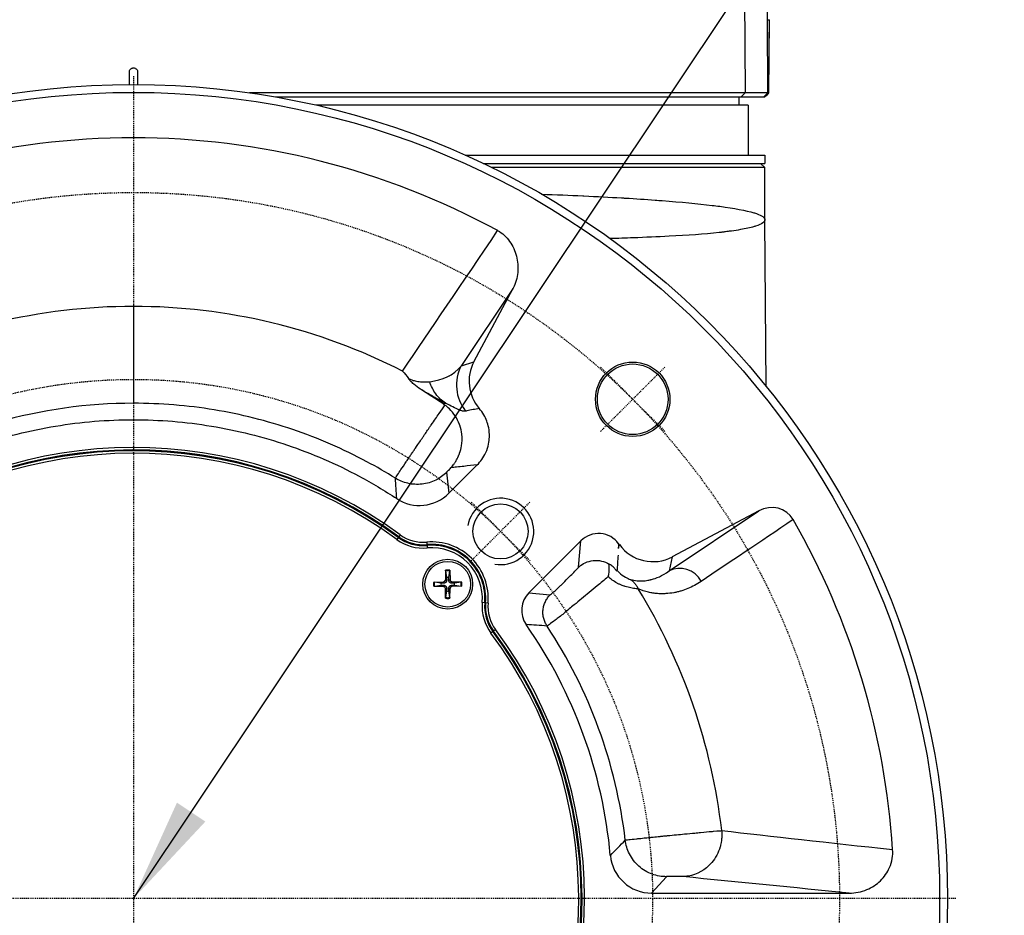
# Model space of a CAD drawing. Header units: millimetres. Extents: x 0 to 4378, y 0 to 2376.
# Tile 19 of 211: x 792 to 910, y 200 to 308. Entities that reach past the tile are written whole.
import ezdxf

# ---------------------------------------------------------------- set-up
doc = ezdxf.new("R2010")
doc.units = ezdxf.units.MM
doc.header["$LTSCALE"] = 0.2
doc.linetypes.add('CENTER2', pattern=[1.125, 0.75, -0.125, 0.125, -0.125])
doc.layers.add('01_Object Line', color=4, linetype='Continuous')
doc.layers.add('02_Center Line', color=1, linetype='CENTER2')
doc.styles.add('Rainbow-5.0 Style', font='malgunsl.ttf')
doc.dimstyles.new('Rainbow-5.0 Style', dxfattribs={"dimtxt": 4, "dimasz": 2.5, "dimexe": 1, "dimexo": 1, "dimgap": 1, "dimtad": 1, "dimdsep": 46, "dimtxsty": 'Rainbow-5.0 Style', "dimcen": 0, "dimclrd": 251, "dimclre": 251, "dimclrt": 7, "dimazin": 3, "dimtp": 0.1, "dimtm": 0.1, "dimtfac": 0.61, "dimtmove": 0, "dimatfit": 3, "dimfxl": 1, "dimlwd": -1, "dimlwe": -1, "dimarcsym": 1})

# ---------------------------------------------------------------- blocks, each defined once
blk = doc.blocks.new('A$Caf48331e')
for p, q in [((73.14, 186.8), (73.63, 97)), ((76.33, 105.8), (76.58, 105.8)), ((76.38, 97), (76.33, 105.8)), ((76.45, 97), (76.58, 105.8)), ((76.5, 97), (76.58, 105.76)), ((-0.5, 98), (-0.5, 99.5)), ((0.5, 99.5), (0.5, 98)), ((17.08, 96.5), (76, 96.5)), ((72.87, 96.5), (72.89, 95.5)), ((73.15, 96.5), (73.63, 97)), ((75.88, 96.5), (76.38, 97)), ((75.94, 96.5), (76.45, 97)), ((76.45, 97), (76.38, 97)), ((76.45, 97), (76.45, 97)), ((76.5, 97), (76.45, 97)), ((74, 95.5), (21.99, 95.5)), ((74, 95.5), (74, 89.5)), ((39.92, 89.5), (76, 89.5)), ((76, 89.5), (76, 88.5)), ((42.09, 88.5), (76, 88.5)), ((76, 88), (43.13, 88)), ((75.5, 88.5), (76, 88)), ((76, 81.73), (76, 88)), ((76.15, 61.69), (76, 81.67)), ((43.02, 79.19), (43.02, 79.19)), ((45.71, 73.49), (39.47, 64.15)), ((40.99, 64.61), (45.71, 73.49)), ((0, 71.28), (0, 59.62)), ((36.58, 69.67), (36.58, 69.67)), ((35.39, 67.91), (35.39, 67.91)), ((41.29, 66.86), (41.29, 66.86)), ((39.47, 64.14), (40.99, 64.61)), ((40.17, 65.19), (40.17, 65.19)), ((37.24, 59.58), (37.55, 59.62)), ((37.98, 48.78), (41.38, 52.19)), ((37.7, 51.31), (37.98, 48.78)), ((64.48, 39.44), (75.3, 46.67)), ((75.3, 46.67), (64.87, 41.13)), ((31.87, 43.47), (31.69, 43.23)), ((32.11, 43.79), (31.93, 43.55)), ((35.3, 42.9), (35.33, 42.6)), ((53.87, 43.06), (47.61, 36.81)), ((53.59, 39.87), (53.87, 43.06)), ((76.28, 43.5), (76.28, 43.5)), ((35.34, 42.5), (35.37, 42.2)), ((64.87, 41.13), (64.48, 39.44)), ((37.58, 39.52), (37.55, 38.33)), ((37.58, 39.43), (37.7, 38.64)), ((37.96, 38.64), (38.08, 39.43)), ((38.08, 39.52), (38.11, 38.33)), ((66.59, 39.62), (66.59, 39.62)), ((36.14, 38.08), (37.33, 38.11)), ((37.02, 37.96), (36.23, 38.08)), ((37.33, 38.11), (37.33, 37.95)), ((37.55, 38.33), (37.71, 38.33)), ((38.11, 38.33), (37.95, 38.33)), ((38.33, 38.11), (38.33, 37.95)), ((39.52, 38.08), (38.33, 38.11)), ((39.43, 38.08), (38.64, 37.96)), ((36.14, 37.58), (37.33, 37.55)), ((36.23, 37.58), (37.02, 37.7)), ((37.33, 37.55), (37.33, 37.71)), ((37.55, 37.33), (37.71, 37.33)), ((37.58, 36.14), (37.55, 37.33)), ((37.7, 37.02), (37.58, 36.23)), ((38.11, 37.33), (37.95, 37.33)), ((38.08, 36.23), (37.96, 37.02)), ((38.08, 36.14), (38.11, 37.33)), ((38.33, 37.55), (38.33, 37.71)), ((39.52, 37.58), (38.33, 37.55)), ((38.64, 37.7), (39.43, 37.58)), ((47.61, 36.81), (50.17, 36.57)), ((66.86, 37.36), (66.86, 37.36)), ((42.29, 35.6), (41.99, 35.62)), ((42.68, 35.56), (42.39, 35.59)), ((43.27, 32.13), (43.03, 31.96)), ((43.59, 32.37), (43.35, 32.19)), ((65.66, 7.7), (65.66, 7.7)), ((76.23, 7.56), (76.23, 7.56)), ((76.27, 7.56), (76.27, 7.55)), ((76.54, 7.52), (76.54, 7.52)), ((64.17, 2.62), (62.38, 0.64)), ((62.38, 0.64), (86.16, 0.64))]:
    blk.add_line(p, q)
for centre, radius in [((0, 0), 98), ((0, 0), 97.05), ((60.1, 60.1), 4.48), ((60.1, 60.1), 4.25), ((44.19, 44.19), 3.32), ((37.83, 37.83), 3), ((37.83, 37.83), 2.75)]:
    blk.add_circle(centre, radius)
for centre, radius, start, end in [((0, 0), 91.58, 61.3972, 118.6028), ((0, 0), 71.28, 90.0001, 117.0311), ((0, 0.01), 71.27, 62.9674, 90.0018), ((0, 0), 76.53, 62.4821, 62.4826), ((0, 0), 76.03, 62.526, 62.5264), ((0, 0), 73.5, 62.7546, 62.7549), ((0, 0), 76.03, 58.37470090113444, 58.37473978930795), ((0, 0), 76.53, 58.3607, 58.3608), ((0, 0), 73.5, 58.8329, 58.8624), ((0, 0.01), 59.61, 89.9981, 121.9282), ((0, 0), 71, 55.72700063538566, 55.72701732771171), ((0, 0), 54.3, 53.7531, 126.5967), ((0, 0), 54, 53.7531, 126.5967), ((0, 0), 53.9, 53.7531, 126.5967), ((0, 0), 53.6, 53.7531, 126.5967), ((33, 57.16), 7.3, 325.1925, 325.2112), ((37.11, 50.29), 1.97, 190.1002, 190.1013), ((0, 0), 91.58, 3.687, 29.8681), ((34.88, 47.58), 5.4, 233.7531, 275.104), ((34.88, 47.58), 5.1, 233.7531, 275.104), ((34.88, 47.58), 5, 233.7531, 275.104), ((34.88, 47.58), 4.7, 233.7531, 275.104), ((35.91, 36.13), 6.8, 355.2459, 95.1039), ((35.91, 36.13), 6.5, 355.2459, 95.1039), ((35.91, 36.13), 6.4, 355.2459, 95.1039), ((35.91, 36.13), 6.1, 355.2459, 95.1039), ((37.83, 37.83), 1.71, 81.5815, 98.4185), ((37.83, 37.83), 1.62, 81.1921, 98.8079), ((0, 0), 76.03, 31.4035, 31.4036), ((37.83, 37.83), 1.71, 171.5815, 188.4185), ((37.83, 37.83), 1.62, 171.1921, 188.8079), ((37.83, 37.83), 0.82, 170.8854, 189.1146), ((37.32, 38.34), 0.225, 271.612, 358.388), ((37.83, 37.83), 0.82, 80.8854, 99.1146), ((38.34, 38.34), 0.225, 181.612, 268.388), ((37.83, 37.83), 0.82, 350.8854, 9.1146), ((37.83, 37.83), 1.62, 351.1921, 8.8079), ((37.83, 37.83), 1.71, 351.5815, 8.4185), ((37.32, 37.32), 0.225, 1.612, 88.388), ((37.83, 37.83), 0.82, 260.8854, 279.1146), ((38.34, 37.32), 0.225, 91.612, 178.388), ((0, 0), 71, 31.6918, 31.6921), ((0, 0), 71.1, 31.6274, 31.6276), ((0, 0), 71.28, 6.5793, 31.5168), ((0, 0), 76.03, 29.2528, 29.2529), ((0, 0), 76.53, 29.1986, 29.1987), ((37.83, 37.83), 1.62, 261.1921, 278.8079), ((37.83, 37.83), 1.71, 261.5815, 278.4185), ((47.37, 35.17), 5.4, 175.2458, 216.5967), ((47.37, 35.17), 5.1, 175.2458, 216.5967), ((47.37, 35.17), 5, 175.2458, 216.5967), ((47.37, 35.17), 4.7, 175.2458, 216.5967), ((0, 0), 73.5, 29.9388, 29.9406), ((0, 0), 53.9, 323.7531, 36.5967), ((0, 0), 54, 323.7531, 36.5967), ((0, 0), 54.3, 323.7531, 36.5967), ((0, 0), 57.64, 5.1617, 34.896), ((0, 0), 59.62, 6.7695, 33.3754), ((0, 0), 53.6, 323.7531, 36.5967), ((0, 0), 71, 6.589476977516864, 6.589523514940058), ((0, 0), 71.1, 6.586, 6.5861), ((0, 0), 73.5, 6.1795, 6.1796), ((0, 0), 76.03, 5.7546, 5.7551), ((0, 0), 76.53, 5.6734, 5.6739), ((0, 0), 71, 5.2522, 5.2523), ((0, 0), 71.1, 5.5264, 5.5266)]:
    blk.add_arc(centre, radius, start, end)
for centre, major_axis, ratio, start_param, end_param in [((76, 81.71), (0, 0.179), 0.018549, 1.455086, 1.819127), ((43.88, 61.8), (1.47, -4.78), 0.99878, 3.926503, 5.090458), ((45.41, 62.27), (4.79, 1.47), 0.99878, 2.355906, 3.557487), ((34.44, 52.32), (-0.54, 4.98), 0.998997, 2.452387, 3.818879), ((76.67, 44.01), (-2.64, -1.77), 0.944371, 3.077588, 4.606031), ((55.99, 40.94), (0.26, 2.99), 0.998533, 5.430363, 7.153592), ((14.63, 10.6), (-36.77, 50.78), 0.865985, 4.715643, 4.717847), ((62.53, 45.55), (-1.15, -4.87), 0.998922, 5.57449, 7.00332), ((65.89, 36.8), (-1.67, 2.49), 0.944371, 4.636843, 6.177023), ((49.74, 34.69), (2.99, -0.28), 0.998975, 2.4513, 3.844775), ((62.39, 5.64), (-3.35, -3.72), 0.998897, 5.536854, 7.016194)]:
    blk.add_ellipse(centre, major_axis=major_axis, ratio=ratio, start_param=start_param, end_param=end_param)
for points in [[(76.33, 105.8), (76.26, 132.69), (76.15, 159.57), (76, 186.49)], [(76, 96.5), (76.18, 96.68), (76.37, 96.87), (76.5, 97)], [(32.4, 63.5), (35.74, 68.44), (39.56, 74.07), (43.84, 80.4)], [(35.66, 62.22), (37.21, 62.41), (38.47, 62.92), (39.47, 64.14)], [(32.4, 63.5), (32.65, 63.23), (32.88, 62.92), (33.1, 62.59)], [(37.24, 59.58), (36.37, 60.14), (35.47, 60.72), (34.56, 61.31)], [(31.7, 48.14), (31.65, 48.96), (31.59, 49.78), (31.53, 50.6)], [(79.42, 45.61), (75.4, 42.91), (71.72, 40.43), (68.36, 38.18)], [(58.41, 42.71), (58.4, 42.53), (58.38, 42.35), (58.38, 42.18)], [(58.37, 42.15), (58.37, 42.16), (58.37, 42.17), (58.38, 42.18)], [(58.38, 42.18), (58.41, 42.32), (58.45, 42.46), (58.49, 42.6)], [(58.33, 41.34), (58.3, 40.69), (58.25, 40.04), (58.2, 39.4)], [(58.2, 39.51), (58.77, 38.89), (59.37, 38.58), (59.69, 38.46)], [(58.2, 39.4), (58.2, 39.4), (58.2, 39.4), (58.2, 39.4)], [(49.79, 32.8), (48.94, 32.86), (48.11, 32.92), (47.28, 32.98)], [(70.81, 8.17), (76.79, 7.49), (83.64, 6.73), (91.39, 5.89)], [(57.41, 5.19), (58.01, 5.78), (58.61, 6.4), (59.2, 7.03)], [(86.16, 0.64), (79.51, 1.3), (72.83, 1.97), (66.12, 2.63)]]:
    blk.add_open_spline(points, degree=3)
for points, knots in [([(-0.5, 99.5), (-0.5, 99.5), (-0.5, 99.51), (-0.5, 99.57), (-0.49, 99.63), (-0.44, 99.74), (-0.41, 99.79), (-0.33, 99.88), (-0.29, 99.91), (-0.23, 99.95), (-0.2, 99.96), (-0.15, 99.98), (-0.11, 99.99), (-0.06, 100), (-0.05, 100), (-0.02, 100), (-0.01, 100), (0.02, 100), (0.03, 100), (0.06, 100), (0.08, 99.99), (0.14, 99.98), (0.18, 99.97), (0.28, 99.92), (0.32, 99.89), (0.41, 99.8), (0.44, 99.74), (0.47, 99.68), (0.48, 99.64), (0.49, 99.61), (0.5, 99.55), (0.5, 99.52), (0.5, 99.5)], [-0.1389778, -0.1389778, -0.1389778, -0.1389778, -0.1378437, -0.1378437, -0.1192566, -0.1192566, -0.1019413, -0.1019413, -0.086066, -0.086066, -0.0787327, -0.0787327, -0.0683852, -0.0683852, -0.063402, -0.063402, -0.059624, -0.059624, -0.0560946, -0.0560946, -0.0503902, -0.0503902, -0.037216, -0.037216, -0.0195498, -0.0195498, 0, 0, 0, 0.0111848, 0.0111848, 0.0183966, 0.0183966, 0.0183966, 0.0183966]), ([(73.63, 97), (73.19, 97), (72.63, 97), (71.23, 97), (70.38, 97), (68.45, 97), (67.41, 97), (65.32, 97), (64.35, 97), (62.78, 97), (62.25, 97), (60.62, 97), (59.5, 97), (56.55, 97), (54.66, 97), (50.69, 97), (48.6, 97), (40.83, 97), (34.64, 97), (23.52, 97), (18.78, 97), (13.96, 97)], [0.000145, 0.000145, 0.000145, 0.000145, 0.492579, 0.492579, 0.98509, 0.98509, 1.418394, 1.418394, 1.735935, 1.735935, 1.88758, 1.88758, 2.181673, 2.181673, 2.627412, 2.627412, 3.073541, 3.073541, 4.212898, 4.212898, 5.011563, 5.011563, 5.011563, 5.011563]), ([(76.38, 97), (76.3, 97), (76.19, 97), (75.89, 97), (75.7, 97), (75.47, 97), (75.24, 97), (74.97, 97), (74.36, 97), (74.01, 97), (73.63, 97)], [-3.1954706, -3.1954706, -3.1954706, -3.1954706, -3.1399344, -3.1399344, -3.0843965, -3.0843965, -3.0843965, -3.0288585, -3.0288585, -2.9733757, -2.9733757, -2.9733757, -2.9733757]), ([(49.12, 84.8), (50.88, 84.73), (52.53, 84.66), (54.1, 84.59), (54.13, 84.59), (54.17, 84.59), (54.2, 84.59), (55.82, 84.51), (57.33, 84.43), (58.74, 84.35), (58.9, 84.34), (59.05, 84.33), (59.21, 84.32), (60.47, 84.25), (61.65, 84.17), (62.8, 84.08), (63.09, 84.06), (63.38, 84.04), (63.66, 84.02), (65.89, 83.85), (67.92, 83.66), (69.65, 83.45), (69.97, 83.41), (70.28, 83.37), (70.58, 83.33), (72.33, 83.1), (73.74, 82.84), (74.68, 82.56), (74.71, 82.55), (74.73, 82.54), (74.76, 82.53), (74.85, 82.51), (74.93, 82.48), (75.01, 82.45), (75.33, 82.34), (75.58, 82.22), (75.75, 82.1), (75.85, 82.03), (75.92, 81.96), (75.96, 81.88), (75.98, 81.85), (75.98, 81.83), (75.99, 81.81), (75.99, 81.79), (76, 81.78), (76, 81.77), (76, 81.76), (76, 81.75), (76, 81.75), (76, 81.74), (76, 81.73), (76, 81.73)], [0.7205641, 0.7205641, 0.7205641, 0.7205641, 0.75, 0.75, 0.75, 0.7506637, 0.7506637, 0.7506637, 0.78125, 0.78125, 0.78125, 0.7846247, 0.7846247, 0.7846247, 0.8125, 0.8125, 0.8125, 0.8195749, 0.8195749, 0.8195749, 0.875, 0.875, 0.875, 0.8851635, 0.8851635, 0.8851635, 0.945092, 0.945092, 0.945092, 0.9469479, 0.9469479, 0.9469479, 0.9526703, 0.9526703, 0.9526703, 0.9765402, 0.9765402, 0.9765402, 0.9910745, 0.9910745, 0.9910745, 0.9955249, 0.9955249, 0.9955249, 0.9982724, 0.9982724, 0.9982724, 0.9990959, 0.9990959, 0.9990959, 1, 1, 1, 1]), ([(76, 81.67), (76, 81.66), (76, 81.65), (76, 81.65), (76, 81.62), (75.99, 81.6), (75.98, 81.57), (75.98, 81.56), (75.97, 81.55), (75.97, 81.54), (75.93, 81.47), (75.87, 81.4), (75.78, 81.34), (75.59, 81.2), (75.29, 81.06), (74.89, 80.93), (74.78, 80.9), (74.66, 80.87), (74.54, 80.83), (74.07, 80.71), (73.49, 80.59), (72.81, 80.48), (72.47, 80.42), (72.11, 80.37), (71.73, 80.32), (71.54, 80.29), (71.34, 80.27), (71.14, 80.24), (71.1, 80.24), (71.07, 80.23), (71.04, 80.23), (70.97, 80.22), (70.9, 80.21), (70.83, 80.21), (70.78, 80.2), (70.72, 80.19), (70.67, 80.19), (70.62, 80.18), (70.58, 80.18), (70.51, 80.17), (68.73, 79.98), (66.66, 79.83), (64.49, 79.72), (63.08, 79.65), (61.63, 79.59), (60.18, 79.53), (59.25, 79.5), (58.31, 79.47), (57.38, 79.45)], [0, 0, 0, 0, 0.0016608, 0.0016608, 0.0016608, 0.0068208, 0.0068208, 0.0068208, 0.0090515, 0.0090515, 0.0090515, 0.0239611, 0.0239611, 0.0239611, 0.0543821, 0.0543821, 0.0543821, 0.0625, 0.0625, 0.0625, 0.09375, 0.09375, 0.09375, 0.109375, 0.109375, 0.109375, 0.1171875, 0.1171875, 0.1171875, 0.1184392, 0.1184392, 0.1184392, 0.1210937, 0.1210937, 0.1210937, 0.1230469, 0.1230469, 0.1230469, 0.125, 0.125, 0.125, 0.1744433, 0.1744433, 0.1744433, 0.2065263, 0.2065263, 0.2065263, 0.2272964, 0.2272964, 0.2272964, 0.2272964]), ([(43.84, 80.4), (44.13, 80.25), (44.39, 80.06), (44.87, 79.62), (45.09, 79.37), (45.66, 78.57), (45.94, 77.96), (46.27, 76.68), (46.32, 76.02), (46.2, 74.72), (46.02, 74.07), (45.71, 73.49)], [0.0000132, 0.0000132, 0.0000132, 0.0000132, 0.0975688, 0.0975688, 0.1951565, 0.1951565, 0.3935583, 0.3935583, 0.588762, 0.588762, 0.7867487, 0.7867487, 0.7867487, 0.7867487]), ([(33.1, 62.59), (33.23, 62.53), (33.36, 62.48), (33.5, 62.43), (33.62, 62.39), (33.75, 62.35), (33.89, 62.32), (34, 62.3), (34.12, 62.27), (34.24, 62.26), (34.35, 62.24), (34.46, 62.23), (34.57, 62.22), (34.65, 62.21), (34.72, 62.21), (34.8, 62.2), (34.92, 62.2), (35.04, 62.2), (35.17, 62.2), (35.35, 62.2), (35.52, 62.21), (35.66, 62.22)], [0.0005528, 0.0005528, 0.0005528, 0.0005528, 0.1752981, 0.1752981, 0.1752981, 0.3335854, 0.3335854, 0.3335854, 0.4725832, 0.4725832, 0.4725832, 0.5968647, 0.5968647, 0.5968647, 0.679404, 0.679404, 0.679404, 0.8135635, 0.8135635, 0.8135635, 1, 1, 1, 1]), ([(34.56, 61.31), (34.27, 61.5), (33.99, 61.71), (33.6, 62.04), (33.46, 62.16), (33.26, 62.38), (33.18, 62.47), (33.12, 62.55)], [-0.1754155, -0.1754155, -0.1754155, -0.1754155, -0.0910404, -0.0910404, -0.0442092, -0.0442092, -0.0074991, -0.0074991, -0.0074991, -0.0074991]), ([(37.55, 59.62), (37.11, 59.91), (36.71, 60.29), (36.39, 60.74), (36.08, 61.18), (35.85, 61.69), (35.66, 62.2)], [0, 0, 0, 0, 0.5000156, 0.5000156, 0.5000156, 0.9943465, 0.9943465, 0.9943465, 0.9943465]), ([(37.55, 59.62), (37.45, 59.67), (37.35, 59.72), (37.26, 59.77), (37.16, 59.82), (37.08, 59.87), (36.97, 59.93), (36.91, 59.96), (36.86, 59.98), (36.81, 60.01), (36.75, 60.05), (36.69, 60.08), (36.63, 60.11), (36.52, 60.17), (36.42, 60.23), (36.29, 60.3), (36.17, 60.37), (36.05, 60.44), (35.93, 60.51), (35.92, 60.51), (35.91, 60.52), (35.9, 60.52), (35.77, 60.6), (35.66, 60.67), (35.51, 60.75), (35.48, 60.77), (35.44, 60.79), (35.41, 60.81), (35.23, 60.91), (35.03, 61.03), (34.83, 61.15), (34.74, 61.2), (34.65, 61.26), (34.56, 61.31)], [0, 0, 0, 0, 0.125, 0.125, 0.125, 0.25, 0.25, 0.25, 0.3088546, 0.3088546, 0.3088546, 0.375, 0.375, 0.375, 0.5, 0.5, 0.5, 0.6172449, 0.6172449, 0.6172449, 0.625, 0.625, 0.625, 0.75, 0.75, 0.75, 0.7768104, 0.7768104, 0.7768104, 0.9302944, 0.9302944, 0.9302944, 0.9997639, 0.9997639, 0.9997639, 0.9997639]), ([(31.53, 50.6), (30.41, 51.3), (26.45, 53.59), (19.25, 56.71), (9.75, 59.09), (3.25, 59.62), (0, 59.62)], [0.0000075, 0.0000075, 0.0000075, 0.0000075, 0.1189808, 0.4126646, 0.7063484, 1, 1, 1, 1]), ([(31.53, 50.6), (31.54, 50.62), (31.6, 50.71), (31.72, 50.9), (31.81, 51.04), (31.94, 51.24), (32.11, 51.49), (32.14, 51.54), (32.17, 51.58), (32.2, 51.63), (32.38, 51.89), (32.59, 52.21), (32.83, 52.57), (32.86, 52.63), (32.9, 52.68), (32.93, 52.73), (33.05, 52.9), (33.17, 53.08), (33.29, 53.26), (33.37, 53.38), (33.46, 53.51), (33.55, 53.64), (33.59, 53.7), (33.63, 53.77), (33.68, 53.83), (33.7, 53.87), (33.72, 53.9), (33.74, 53.93), (33.77, 53.97), (33.81, 54.02), (33.81, 54.03), (33.82, 54.05), (33.83, 54.06), (33.84, 54.08), (33.95, 54.24), (34.15, 54.53), (34.46, 54.98), (34.57, 55.15), (34.7, 55.34), (34.85, 55.55), (34.91, 55.65), (34.98, 55.75), (35.05, 55.85), (35.16, 56.02), (35.28, 56.19), (35.41, 56.38), (35.47, 56.47), (35.54, 56.57), (35.6, 56.66), (35.67, 56.76), (35.76, 56.89), (35.81, 56.96), (35.82, 56.98), (35.84, 57), (35.85, 57.03), (36.21, 57.54), (36.52, 57.99), (36.78, 58.37), (37.08, 58.8), (37.31, 59.14), (37.5, 59.4)], [0.0000119, 0.0000119, 0.0000119, 0.0000119, 0.1393839, 0.1393839, 0.1393839, 0.25, 0.25, 0.25, 0.2686994, 0.2686994, 0.2686994, 0.375, 0.375, 0.375, 0.3898097, 0.3898097, 0.3898097, 0.4375, 0.4375, 0.4375, 0.46875, 0.46875, 0.46875, 0.484375, 0.484375, 0.484375, 0.4921875, 0.4921875, 0.4921875, 0.5, 0.5, 0.5, 0.5116496, 0.5116496, 0.5116496, 0.625, 0.625, 0.625, 0.6682907, 0.6682907, 0.6682907, 0.6875, 0.6875, 0.6875, 0.71875, 0.71875, 0.71875, 0.734375, 0.734375, 0.734375, 0.75, 0.75, 0.75, 0.7548814, 0.7548814, 0.7548814, 0.8686266, 0.8686266, 0.8686266, 1, 1, 1, 1]), ([(37.5, 59.4), (37.46, 59.43), (37.41, 59.46), (37.33, 59.52), (37.28, 59.55), (37.24, 59.58)], [-0.03208084, -0.03208084, -0.03208084, -0.03208084, -0.01610652, -0.01610652, -0.00013544, -0.00013544, -0.00013544, -0.00013544]), ([(38.21, 51.86), (38.29, 51.94), (38.38, 52.05), (38.5, 52.2), (38.56, 52.28), (38.62, 52.36), (38.69, 52.46), (38.75, 52.56), (38.83, 52.69), (38.89, 52.79), (39, 52.98), (39.11, 53.21), (39.22, 53.49), (39.24, 53.53), (39.25, 53.57), (39.26, 53.61), (39.36, 53.87), (39.44, 54.2), (39.49, 54.49), (39.55, 54.9), (39.58, 55.38), (39.52, 55.91), (39.48, 56.25), (39.4, 56.61), (39.28, 56.97), (39.26, 57), (39.25, 57.03), (39.24, 57.07), (39.11, 57.42), (38.94, 57.77), (38.72, 58.1), (38.52, 58.41), (38.29, 58.69), (38.03, 58.95), (37.86, 59.11), (37.68, 59.26), (37.5, 59.4)], [0, 0, 0, 0, 0.125, 0.125, 0.125, 0.1875, 0.1875, 0.1875, 0.25, 0.25, 0.25, 0.375, 0.375, 0.375, 0.3915371, 0.3915371, 0.3915371, 0.5, 0.5, 0.5, 0.65191, 0.65191, 0.65191, 0.75, 0.75, 0.75, 0.7590759, 0.7590759, 0.7590759, 0.8551688, 0.8551688, 0.8551688, 0.9435134, 0.9435134, 0.9435134, 0.99999, 0.99999, 0.99999, 0.99999]), ([(39.99, 58.67), (39.88, 58.65), (39.76, 58.65), (39.55, 58.69), (39.48, 58.71), (39.37, 58.75), (39.33, 58.77), (39.27, 58.79), (39.25, 58.8), (39.21, 58.81), (39.19, 58.82), (38.75, 59.01), (38.22, 59.32), (37.55, 59.62)], [0.0000285, 0.0000285, 0.0000285, 0.0000285, 0.25, 0.25, 0.375, 0.375, 0.4375, 0.4375, 0.46875, 0.46875, 0.5, 0.5, 1, 1, 1, 1]), ([(41.63, 58.99), (41.13, 58.9), (40.63, 58.81), (40.13, 58.7), (40.08, 58.69), (40.03, 58.68), (39.99, 58.67)], [0.0007765, 0.0007765, 0.0007765, 0.0007765, 0.9151845, 0.9151845, 0.9151845, 1, 1, 1, 1]), ([(41.38, 52.19), (41.78, 52.59), (42.15, 53.09), (42.73, 54.39), (42.83, 55.05), (42.88, 56.39), (42.69, 57.04), (42.35, 57.97), (42.06, 58.5), (41.63, 58.99)], [0.000001, 0.000001, 0.000001, 0.000001, 0.169453, 0.169453, 0.374619, 0.374619, 0.729106, 0.729106, 1.152073, 1.152073, 1.152073, 1.152073]), ([(-31.7, 48.14), (-30.23, 49.11), (-26.02, 51.62), (-18.61, 54.83), (-9.43, 57.12), (0, 57.9), (9.43, 57.12), (18.61, 54.83), (26.02, 51.62), (30.23, 49.11), (31.7, 48.14)], [0, 0, 0, 0, 0.078407, 0.218934, 0.359461, 0.499988, 0.640515, 0.781042, 0.921569, 1, 1, 1, 1]), ([(41.38, 52.19), (40.85, 52.14), (40.02, 52.05), (38.96, 51.94), (38.44, 51.89), (38.21, 51.86)], [0.0253777, 0.0253777, 0.0253777, 0.0253777, 0.5219598, 0.7869311, 1, 1, 1, 1]), ([(37.7, 51.31), (37.52, 51.12), (37.31, 50.95), (37.1, 50.79), (36.87, 50.63), (36.64, 50.49), (36.39, 50.36), (36.13, 50.24), (35.86, 50.13), (35.59, 50.05), (35.31, 49.97), (35.03, 49.91), (34.74, 49.88), (34.45, 49.85), (34.16, 49.84), (33.87, 49.86), (33.59, 49.87), (33.3, 49.91), (33.03, 49.98), (32.76, 50.04), (32.49, 50.13), (32.24, 50.24), (31.99, 50.34), (31.75, 50.46), (31.53, 50.6)], [0, 0, 0, 0, 0.118727, 0.118727, 0.118727, 0.242627, 0.242627, 0.242627, 0.370346, 0.370346, 0.370346, 0.5, 0.5, 0.5, 0.629658, 0.629658, 0.629658, 0.757377, 0.757377, 0.757377, 0.881277, 0.881277, 0.881277, 1, 1, 1, 1]), ([(38.21, 51.86), (38.2, 51.85), (38.19, 51.84), (38.18, 51.83), (38.12, 51.77), (38.05, 51.69), (37.99, 51.63), (37.93, 51.57), (37.88, 51.51), (37.84, 51.47), (37.79, 51.42), (37.76, 51.38), (37.74, 51.36), (37.72, 51.33), (37.7, 51.31), (37.7, 51.31)], [0, 0, 0, 0, 0.036797, 0.036797, 0.036797, 0.277597, 0.277597, 0.277597, 0.518398, 0.518398, 0.518398, 0.759199, 0.759199, 0.759199, 1, 1, 1, 1]), ([(53.59, 39.87), (53.61, 39.89), (53.63, 39.91), (53.87, 40.12), (54.11, 40.29), (54.68, 40.55), (55.01, 40.65), (55.68, 40.72), (56.02, 40.7), (56.67, 40.55), (56.98, 40.42), (57.27, 40.24)], [-0.4199118, -0.4199118, -0.4199118, -0.4199118, -0.4110368, -0.4110368, -0.312101, -0.312101, -0.2050262, -0.2050262, -0.1005121, -0.1005121, -0.0000158, -0.0000158, -0.0000158, -0.0000158]), ([(37.58, 39.43), (37.58, 39.44), (37.58, 39.44), (37.58, 39.46), (37.58, 39.47), (37.58, 39.5), (37.58, 39.51), (37.58, 39.52)], [0.03461835, 0.03461835, 0.03461835, 0.03461835, 0.03765262, 0.03765262, 0.04141077, 0.04141077, 0.04522071, 0.04522071, 0.04522071, 0.04522071]), ([(38.08, 39.52), (38.08, 39.51), (38.08, 39.5), (38.08, 39.47), (38.08, 39.46), (38.08, 39.44), (38.08, 39.44), (38.08, 39.43)], [0.01516537, 0.01516537, 0.01516537, 0.01516537, 0.01897531, 0.01897531, 0.02273345, 0.02273345, 0.02576772, 0.02576772, 0.02576772, 0.02576772]), ([(50.17, 36.56), (50.18, 36.56), (50.23, 36.6), (50.31, 36.66), (50.37, 36.71), (50.44, 36.78), (50.54, 36.86), (50.57, 36.89), (50.61, 36.92), (50.64, 36.96), (50.78, 37.08), (50.94, 37.23), (51.13, 37.41), (51.21, 37.49), (51.3, 37.57), (51.39, 37.66), (51.5, 37.76), (51.61, 37.87), (51.72, 37.98), (51.97, 38.23), (52.24, 38.5), (52.5, 38.76), (52.67, 38.93), (52.84, 39.1), (53, 39.26), (53.2, 39.46), (53.39, 39.66), (53.58, 39.86), (53.59, 39.86), (53.59, 39.87), (53.59, 39.87)], [0, 0, 0, 0, 0.141812, 0.141812, 0.141812, 0.25, 0.25, 0.25, 0.2898443, 0.2898443, 0.2898443, 0.4342454, 0.4342454, 0.4342454, 0.5, 0.5, 0.5, 0.57676, 0.57676, 0.57676, 0.75, 0.75, 0.75, 0.8622218, 0.8622218, 0.8622218, 0.9973402, 0.9973402, 0.9973402, 0.9999958, 0.9999958, 0.9999958, 0.9999958]), ([(57.16, 38.74), (57.16, 38.76), (57.17, 38.79), (57.17, 38.82), (57.18, 38.84), (57.18, 38.85), (57.19, 38.87), (57.2, 38.93), (57.22, 39.05), (57.23, 39.1), (57.25, 39.18), (57.26, 39.3), (57.26, 39.41), (57.26, 39.43), (57.26, 39.45), (57.26, 39.47), (57.26, 39.69), (57.26, 39.93), (57.27, 40.16), (57.27, 40.19), (57.27, 40.22), (57.27, 40.24)], [0.0000925, 0.0000925, 0.0000925, 0.0000925, 0.0842455, 0.0842455, 0.0842455, 0.125, 0.125, 0.125, 0.25, 0.25, 0.25, 0.4589479, 0.4589479, 0.4589479, 0.5, 0.5, 0.5, 0.948244, 0.948244, 0.948244, 0.9997998, 0.9997998, 0.9997998, 0.9997998]), ([(58.2, 39.4), (58.17, 39.43), (58.15, 39.47), (58.11, 39.52), (58.09, 39.55), (58.05, 39.6), (58.03, 39.63), (57.98, 39.69), (57.95, 39.72), (57.88, 39.8), (57.82, 39.85), (57.62, 40.02), (57.46, 40.14), (57.27, 40.24)], [0.00074034, 0.00074034, 0.00074034, 0.00074034, 0.01323175, 0.01323175, 0.02283761, 0.02283761, 0.03371495, 0.03371495, 0.04575661, 0.04575661, 0.06615923, 0.06615923, 0.09374158, 0.09374158, 0.09374158, 0.09374158]), ([(59.69, 38.46), (60.16, 38.3), (60.71, 38.21), (61.3, 38.24), (61.37, 38.24), (61.41, 38.24), (61.46, 38.25), (61.55, 38.25), (61.65, 38.26), (61.75, 38.28), (61.85, 38.29), (61.96, 38.31), (62.06, 38.33), (62.12, 38.34), (62.17, 38.35), (62.22, 38.37), (62.25, 38.37), (62.27, 38.38), (62.3, 38.39), (62.33, 38.39), (62.37, 38.4), (62.38, 38.41), (62.9, 38.54), (63.64, 38.82), (64.48, 39.44)], [0, 0, 0, 0, 0.28125, 0.28125, 0.28125, 0.3125, 0.3125, 0.3125, 0.375, 0.375, 0.375, 0.4375, 0.4375, 0.4375, 0.46875, 0.46875, 0.46875, 0.484375, 0.484375, 0.484375, 0.5, 0.5, 0.5, 0.999992, 0.999992, 0.999992, 0.999992]), ([(36.14, 38.08), (36.15, 38.08), (36.16, 38.08), (36.19, 38.08), (36.2, 38.08), (36.22, 38.08), (36.22, 38.08), (36.23, 38.08)], [0.01516537, 0.01516537, 0.01516537, 0.01516537, 0.01897531, 0.01897531, 0.02273345, 0.02273345, 0.02576772, 0.02576772, 0.02576772, 0.02576772]), ([(37.71, 38.33), (37.71, 38.29), (37.7, 38.25), (37.68, 38.19), (37.67, 38.16), (37.64, 38.11), (37.62, 38.08), (37.58, 38.04), (37.55, 38.02), (37.5, 37.99), (37.47, 37.98), (37.41, 37.96), (37.37, 37.95), (37.33, 37.95)], [0.17143637, 0.17143637, 0.17143637, 0.17143637, 0.18383716, 0.18383716, 0.19255902, 0.19255902, 0.20128088, 0.20128088, 0.21000275, 0.21000275, 0.21872461, 0.21872461, 0.2311254, 0.2311254, 0.2311254, 0.2311254]), ([(38.33, 37.95), (38.29, 37.95), (38.25, 37.96), (38.19, 37.98), (38.16, 37.99), (38.11, 38.02), (38.08, 38.04), (38.04, 38.08), (38.02, 38.11), (37.99, 38.16), (37.98, 38.19), (37.96, 38.25), (37.95, 38.29), (37.95, 38.33)], [0.17143637, 0.17143637, 0.17143637, 0.17143637, 0.18383716, 0.18383716, 0.19255902, 0.19255902, 0.20128088, 0.20128088, 0.21000275, 0.21000275, 0.21872461, 0.21872461, 0.2311254, 0.2311254, 0.2311254, 0.2311254]), ([(39.43, 38.08), (39.44, 38.08), (39.44, 38.08), (39.46, 38.08), (39.47, 38.08), (39.5, 38.08), (39.51, 38.08), (39.52, 38.08)], [0.03461835, 0.03461835, 0.03461835, 0.03461835, 0.03765262, 0.03765262, 0.04141077, 0.04141077, 0.04522071, 0.04522071, 0.04522071, 0.04522071]), ([(57.16, 38.74), (57.13, 38.72), (57.11, 38.7), (57.08, 38.68), (56.7, 38.35), (56.27, 37.99), (55.83, 37.62), (55.51, 37.37), (55.19, 37.1), (54.86, 36.83), (54.26, 36.34), (53.63, 35.82), (53.06, 35.35), (52.85, 35.18), (52.64, 35.01), (52.45, 34.85), (52.23, 34.67), (52.01, 34.49), (51.81, 34.32), (51.43, 34.01), (51.07, 33.74), (50.77, 33.51), (50.48, 33.28), (50.25, 33.11), (50.08, 32.99), (49.91, 32.87), (49.81, 32.8), (49.79, 32.8)], [0, 0, 0, 0, 0.0092941, 0.0092941, 0.0092941, 0.1508031, 0.1508031, 0.1508031, 0.25, 0.25, 0.25, 0.4320715, 0.4320715, 0.4320715, 0.5, 0.5, 0.5, 0.5785731, 0.5785731, 0.5785731, 0.7230305, 0.7230305, 0.7230305, 0.8634665, 0.8634665, 0.8634665, 0.9999897, 0.9999897, 0.9999897, 0.9999897]), ([(60.77, 37.26), (60.61, 37.27), (60.42, 37.3), (60.2, 37.33), (60.1, 37.35), (59.99, 37.37), (59.88, 37.39), (59.77, 37.41), (59.65, 37.44), (59.54, 37.47), (59.42, 37.5), (59.31, 37.53), (59.19, 37.56), (59.15, 37.58), (59.11, 37.59), (59.06, 37.61), (58.99, 37.63), (58.92, 37.66), (58.85, 37.68), (58.74, 37.72), (58.63, 37.77), (58.52, 37.82), (58.41, 37.87), (58.31, 37.92), (58.21, 37.97), (58.01, 38.08), (57.81, 38.2), (57.63, 38.34), (57.47, 38.46), (57.31, 38.6), (57.16, 38.74)], [0.0001038, 0.0001038, 0.0001038, 0.0001038, 0.1969889, 0.1969889, 0.1969889, 0.2911502, 0.2911502, 0.2911502, 0.3815194, 0.3815194, 0.3815194, 0.4678175, 0.4678175, 0.4678175, 0.5, 0.5, 0.5, 0.5505519, 0.5505519, 0.5505519, 0.6318453, 0.6318453, 0.6318453, 0.7115933, 0.7115933, 0.7115933, 0.865411, 0.865411, 0.865411, 0.9999948, 0.9999948, 0.9999948, 0.9999948]), ([(59.69, 38.46), (59.81, 38.4), (59.92, 38.33), (60.02, 38.25), (60.13, 38.16), (60.23, 38.07), (60.32, 37.97), (60.41, 37.87), (60.5, 37.75), (60.57, 37.64), (60.65, 37.52), (60.71, 37.39), (60.77, 37.26)], [0.0021946, 0.0021946, 0.0021946, 0.0021946, 0.2469922, 0.2469922, 0.2469922, 0.4999474, 0.4999474, 0.4999474, 0.7528733, 0.7528733, 0.7528733, 1, 1, 1, 1]), ([(68.36, 38.18), (67.83, 37.82), (67.29, 37.53), (66.47, 37.2), (66.19, 37.1), (65.77, 36.97), (65.56, 36.92), (65.35, 36.87), (65.21, 36.84), (65.15, 36.83), (64.74, 36.75), (64.41, 36.71), (63.92, 36.69), (63.67, 36.68), (63.43, 36.69), (63.27, 36.69), (63.2, 36.7), (62.91, 36.72), (62.63, 36.74), (62.36, 36.79), (62.18, 36.82), (62.1, 36.84), (61.58, 36.96), (61.17, 37.09), (60.77, 37.26)], [0, 0, 0, 0, 0.25, 0.25, 0.375, 0.375, 0.4375, 0.46875, 0.46875, 0.5, 0.5, 0.625, 0.625, 0.6875, 0.71875, 0.71875, 0.75, 0.75, 0.8125, 0.84375, 0.84375, 0.875, 0.875, 1, 1, 1, 1]), ([(36.23, 37.58), (36.22, 37.58), (36.22, 37.58), (36.2, 37.58), (36.19, 37.58), (36.16, 37.58), (36.15, 37.58), (36.14, 37.58)], [0.03461835, 0.03461835, 0.03461835, 0.03461835, 0.03765262, 0.03765262, 0.04141077, 0.04141077, 0.04522071, 0.04522071, 0.04522071, 0.04522071]), ([(37.33, 37.71), (37.37, 37.71), (37.41, 37.7), (37.47, 37.68), (37.5, 37.67), (37.55, 37.64), (37.58, 37.62), (37.62, 37.58), (37.64, 37.55), (37.67, 37.5), (37.68, 37.47), (37.7, 37.41), (37.71, 37.37), (37.71, 37.33)], [0.17143637, 0.17143637, 0.17143637, 0.17143637, 0.18383716, 0.18383716, 0.19255902, 0.19255902, 0.20128088, 0.20128088, 0.21000275, 0.21000275, 0.21872461, 0.21872461, 0.2311254, 0.2311254, 0.2311254, 0.2311254]), ([(37.95, 37.33), (37.95, 37.37), (37.96, 37.41), (37.98, 37.47), (37.99, 37.5), (38.02, 37.55), (38.04, 37.58), (38.08, 37.62), (38.11, 37.64), (38.16, 37.67), (38.19, 37.68), (38.25, 37.7), (38.29, 37.71), (38.33, 37.71)], [0.17143637, 0.17143637, 0.17143637, 0.17143637, 0.18383716, 0.18383716, 0.19255902, 0.19255902, 0.20128088, 0.20128088, 0.21000275, 0.21000275, 0.21872461, 0.21872461, 0.2311254, 0.2311254, 0.2311254, 0.2311254]), ([(39.52, 37.58), (39.51, 37.58), (39.5, 37.58), (39.47, 37.58), (39.46, 37.58), (39.44, 37.58), (39.44, 37.58), (39.43, 37.58)], [0.01516537, 0.01516537, 0.01516537, 0.01516537, 0.01897531, 0.01897531, 0.02273345, 0.02273345, 0.02576772, 0.02576772, 0.02576772, 0.02576772]), ([(37.58, 36.14), (37.58, 36.15), (37.58, 36.16), (37.58, 36.19), (37.58, 36.2), (37.58, 36.22), (37.58, 36.22), (37.58, 36.23)], [0.01516537, 0.01516537, 0.01516537, 0.01516537, 0.01897531, 0.01897531, 0.02273345, 0.02273345, 0.02576772, 0.02576772, 0.02576772, 0.02576772]), ([(38.08, 36.23), (38.08, 36.22), (38.08, 36.22), (38.08, 36.2), (38.08, 36.19), (38.08, 36.16), (38.08, 36.15), (38.08, 36.14)], [0.03461835, 0.03461835, 0.03461835, 0.03461835, 0.03765262, 0.03765262, 0.04141077, 0.04141077, 0.04522071, 0.04522071, 0.04522071, 0.04522071]), ([(49.79, 32.8), (49.7, 32.93), (49.62, 33.08), (49.55, 33.22), (49.49, 33.38), (49.43, 33.54), (49.39, 33.7), (49.34, 33.87), (49.32, 34.05), (49.3, 34.22), (49.29, 34.4), (49.29, 34.57), (49.31, 34.75), (49.33, 34.93), (49.36, 35.1), (49.41, 35.27), (49.46, 35.44), (49.52, 35.6), (49.6, 35.76), (49.67, 35.91), (49.76, 36.06), (49.86, 36.2), (49.95, 36.33), (50.05, 36.45), (50.17, 36.56)], [0, 0, 0, 0, 0.118632, 0.118632, 0.118632, 0.242636, 0.242636, 0.242636, 0.370622, 0.370622, 0.370622, 0.5, 0.5, 0.5, 0.630633, 0.630633, 0.630633, 0.758617, 0.758617, 0.758617, 0.882621, 0.882621, 0.882621, 1, 1, 1, 1]), ([(59.2, 7.03), (59.23, 7.03), (59.37, 7.05), (59.63, 7.08), (59.85, 7.11), (60.15, 7.14), (60.55, 7.18), (60.6, 7.19), (60.66, 7.19), (60.72, 7.2), (60.95, 7.22), (61.2, 7.25), (61.48, 7.28), (61.69, 7.3), (61.92, 7.32), (62.16, 7.35), (62.22, 7.35), (62.28, 7.36), (62.34, 7.37), (62.61, 7.39), (62.89, 7.42), (63.18, 7.45), (63.21, 7.46), (63.25, 7.46), (63.29, 7.46), (63.43, 7.48), (63.58, 7.49), (63.73, 7.51), (63.82, 7.52), (63.91, 7.53), (64.01, 7.54), (64.05, 7.54), (64.1, 7.54), (64.15, 7.55), (64.2, 7.55), (64.22, 7.56), (64.29, 7.56), (65.02, 7.64), (65.72, 7.7), (66.35, 7.77), (66.79, 7.81), (67.2, 7.85), (67.57, 7.88), (67.82, 7.91), (68.05, 7.93), (68.26, 7.95), (68.81, 8), (69.24, 8.04), (69.58, 8.07), (69.66, 8.08), (69.74, 8.08), (69.81, 8.09), (70.49, 8.15), (70.71, 8.16), (70.8, 8.17), (70.8, 8.17), (70.81, 8.17), (70.81, 8.17)], [0, 0, 0, 0, 0.1379263, 0.1379263, 0.1379263, 0.25, 0.25, 0.25, 0.2662407, 0.2662407, 0.2662407, 0.3272792, 0.3272792, 0.3272792, 0.375, 0.375, 0.375, 0.3864319, 0.3864319, 0.3864319, 0.4375, 0.4375, 0.4375, 0.443923, 0.443923, 0.443923, 0.46875, 0.46875, 0.46875, 0.484375, 0.484375, 0.484375, 0.4921875, 0.4921875, 0.4921875, 0.5, 0.5, 0.5, 0.5733104, 0.5733104, 0.5733104, 0.625, 0.625, 0.625, 0.6597995, 0.6597995, 0.6597995, 0.75, 0.75, 0.75, 0.7720493, 0.7720493, 0.7720493, 0.9832853, 0.9832853, 0.9832853, 0.9981742, 0.9981742, 0.9981742, 0.9981742]), ([(70.81, 8.17), (70.83, 8.01), (70.84, 7.86), (70.84, 7.7), (70.84, 7.62), (70.83, 7.54), (70.83, 7.45), (70.83, 7.41), (70.83, 7.37), (70.82, 7.33), (70.82, 7.29), (70.82, 7.22), (70.81, 7.21), (70.81, 7.15), (70.8, 6.89), (70.68, 6.42), (70.67, 6.35), (70.64, 6.24), (70.62, 6.2), (70.43, 5.53), (70.08, 4.86), (69.61, 4.31), (68.85, 3.42), (67.79, 2.85), (66.8, 2.69), (66.57, 2.65), (66.34, 2.63), (66.12, 2.63)], [0.000023, 0.000023, 0.000023, 0.000023, 0.0625, 0.0625, 0.0625, 0.09375, 0.09375, 0.09375, 0.109375, 0.109375, 0.109375, 0.125, 0.125, 0.125, 0.234375, 0.234375, 0.234375, 0.25, 0.25, 0.25, 0.5, 0.5, 0.5, 0.9054526, 0.9054526, 0.9054526, 1, 1, 1, 1]), ([(64.17, 2.62), (63.88, 2.62), (63.6, 2.64), (63.32, 2.69), (63.02, 2.74), (62.73, 2.82), (62.45, 2.92), (62.16, 3.03), (61.88, 3.17), (61.61, 3.32), (61.34, 3.49), (61.08, 3.67), (60.85, 3.88), (60.61, 4.09), (60.4, 4.32), (60.2, 4.57), (60.02, 4.82), (59.85, 5.08), (59.71, 5.36), (59.57, 5.63), (59.46, 5.9), (59.38, 6.19), (59.3, 6.46), (59.24, 6.74), (59.2, 7.03)], [0, 0, 0, 0, 0.1176075, 0.1176075, 0.1176075, 0.2412442, 0.2412442, 0.2412442, 0.3694144, 0.3694144, 0.3694144, 0.5, 0.5, 0.5, 0.6303686, 0.6303686, 0.6303686, 0.7585395, 0.7585395, 0.7585395, 0.8821755, 0.8821755, 0.8821755, 0.9998341, 0.9998341, 0.9998341, 0.9998341]), ([(86.16, 0.64), (86.9, 0.64), (87.62, 0.78), (88.9, 1.32), (89.46, 1.68), (90.39, 2.59), (90.76, 3.12), (91.17, 4.07), (91.28, 4.44), (91.4, 5.17), (91.42, 5.53), (91.39, 5.89)], [0.000001, 0.000001, 0.000001, 0.000001, 0.2192769, 0.2192769, 0.4164845, 0.4164845, 0.6106081, 0.6106081, 0.7262343, 0.7262343, 0.8340405, 0.8340405, 0.8340405, 0.8340405]), ([(66.12, 2.63), (66.08, 2.63), (66.02, 2.64), (65.95, 2.64), (65.88, 2.64), (65.79, 2.65), (65.69, 2.65), (65.59, 2.65), (65.48, 2.65), (65.37, 2.65), (65.25, 2.65), (65.14, 2.65), (65.02, 2.65), (64.96, 2.65), (64.91, 2.65), (64.85, 2.65), (64.8, 2.65), (64.74, 2.65), (64.69, 2.65), (64.64, 2.65), (64.59, 2.65), (64.55, 2.65), (64.5, 2.64), (64.46, 2.64), (64.42, 2.64), (64.34, 2.64), (64.28, 2.63), (64.24, 2.63), (64.19, 2.63), (64.17, 2.62), (64.17, 2.62)], [0, 0, 0, 0, 0.125, 0.125, 0.125, 0.25, 0.25, 0.25, 0.375, 0.375, 0.375, 0.5, 0.5, 0.5, 0.5625, 0.5625, 0.5625, 0.625, 0.625, 0.625, 0.6875, 0.6875, 0.6875, 0.75, 0.75, 0.75, 0.875, 0.875, 0.875, 1, 1, 1, 1])]:
    blk.add_open_spline(points, degree=3, knots=knots)
for points, weights in [([(37.33, 37.95), (37.21, 37.96), (37.02, 37.96)], [1.49274833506, 1.25721835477, 1]), ([(37.7, 38.64), (37.7, 38.45), (37.71, 38.33)], [1, 1.25721835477, 1.49274833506]), ([(37.95, 38.33), (37.96, 38.45), (37.96, 38.64)], [1.49274833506, 1.25721835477, 1]), ([(38.64, 37.96), (38.45, 37.96), (38.33, 37.95)], [1, 1.25721835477, 1.49274833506]), ([(37.02, 37.7), (37.21, 37.7), (37.33, 37.71)], [1, 1.25721835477, 1.49274833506]), ([(37.71, 37.33), (37.7, 37.21), (37.7, 37.02)], [1.49274833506, 1.25721835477, 1]), ([(37.96, 37.02), (37.96, 37.21), (37.95, 37.33)], [1, 1.25721835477, 1.49274833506]), ([(38.33, 37.71), (38.45, 37.7), (38.64, 37.7)], [1.49274833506, 1.25721835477, 1])]:
    blk.add_rational_spline(points, weights, degree=2)
at = {"layer": '01_Object Line'}
blk.add_arc((44.19, 44.19), 4, 260, 170, dxfattribs=at)
at = {"layer": '02_Center Line'}
for p, q in [((0, 99), (0, -99)), ((63.98, 63.98), (56.23, 56.23)), ((56.23, 63.98), (63.98, 56.23)), ((47.73, 47.73), (40.66, 40.66)), ((40.66, 47.73), (47.73, 40.66)), ((99, 0), (-99, 0))]:
    blk.add_line(p, q, dxfattribs=at)
for radius in [85, 62.5]:
    blk.add_circle((0, 0), radius, dxfattribs=at)

msp = doc.modelspace()

# ---------------------------------------------------------------- block references
msp.add_blockref('A$Caf48331e', (805.582, 201.96))

# ---------------------------------------------------------------- leaders
at = {"annotation_type": 0, "has_hookline": 1, "hookline_direction": 0, "text_width": 205.77}
msp.add_leader([(805.582, 201.96), (922.891, 377.706), (935.391, 377.706)], dimstyle='Rainbow-5.0 Style', override={"dimscale": 5, "dimgap": 1, "dimtad": 1}, dxfattribs=at)

doc.saveas('drawing.dxf')
